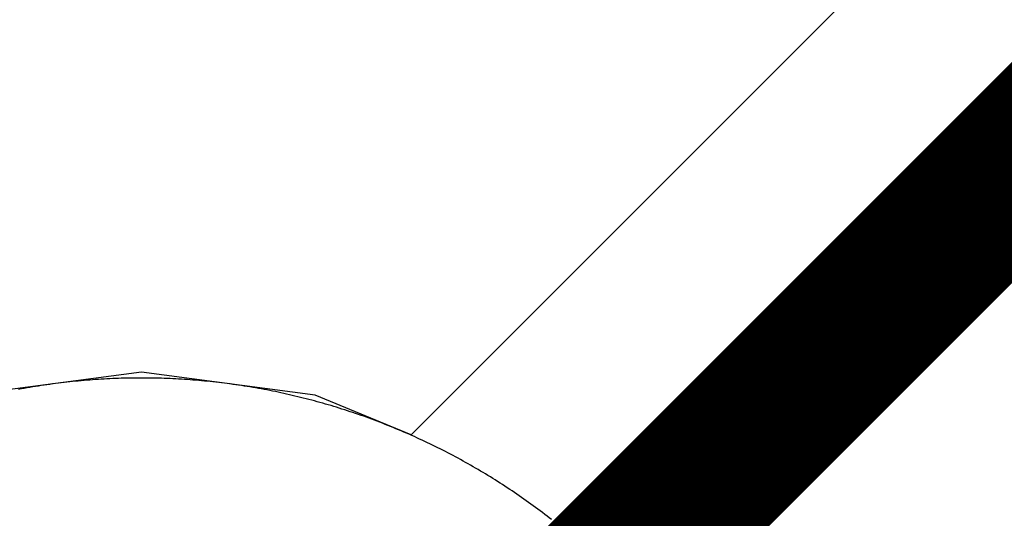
# Model space of a CAD drawing. Header units: millimetres. Extents: x -1.5 to 11.1, y -3 to 5.
# Tile 144 of 256: x 0.1422 to 0.2051, y 2.9335 to 2.9654. Entities that reach past the tile are written whole.
import ezdxf

# ---------------------------------------------------------------- set-up
doc = ezdxf.new("R2010")
doc.units = ezdxf.units.MM
doc.header["$MEASUREMENT"] = 0
for name, color, linetype, true_color in [('BottomLayer', 5, 'Continuous', 0x0000ff), ('Metal_2', 7, 'Continuous', 0x7f0000), ('Metal_3', 7, 'Continuous', 0x3f7f00), ('TopLayer', 1, 'Continuous', 0xff0000)]:
    doc.layers.add(name, color=color, linetype=linetype, true_color=true_color)

msp = doc.modelspace()

# ---------------------------------------------------------------- linework, layer by layer
at = {"layer": 'BottomLayer'}
for p, q in [((0.289186, 3.060814), (0.167234, 2.938863)), ((0.15, 2.942867), (0.138905, 2.941406)), ((0.161095, 2.941406), (0.15, 2.942867)), ((0.167234, 2.938863), (0.161095, 2.941406))]:
    msp.add_line(p, q, dxfattribs=at)
msp.add_lwpolyline([(0.15, 2.9, 0.01, 0.01, 0), (0.3, 3.05, 0.01, 0.01, 0)], format="xyseb", dxfattribs=at)
at = {"layer": 'Metal_2'}
for p, q in [((0.143424, 2.941988), (0.143243, 2.941959)), ((0.143605, 2.942016), (0.143424, 2.941988)), ((0.143787, 2.942044), (0.143605, 2.942016)), ((0.143968, 2.94207), (0.143787, 2.942044)), ((0.14415, 2.942096), (0.143968, 2.94207)), ((0.144331, 2.94212), (0.14415, 2.942096)), ((0.144513, 2.942144), (0.144331, 2.94212)), ((0.144695, 2.942168), (0.144513, 2.942144)), ((0.144877, 2.94219), (0.144695, 2.942168)), ((0.145059, 2.942212), (0.144877, 2.94219)), ((0.145241, 2.942233), (0.145059, 2.942212)), ((0.145424, 2.942253), (0.145241, 2.942233)), ((0.145606, 2.942272), (0.145424, 2.942253)), ((0.145789, 2.942291), (0.145606, 2.942272)), ((0.145971, 2.942309), (0.145789, 2.942291)), ((0.146154, 2.942326), (0.145971, 2.942309)), ((0.146337, 2.942342), (0.146154, 2.942326)), ((0.146519, 2.942357), (0.146337, 2.942342)), ((0.146702, 2.942372), (0.146519, 2.942357)), ((0.146885, 2.942386), (0.146702, 2.942372)), ((0.147068, 2.942399), (0.146885, 2.942386)), ((0.147251, 2.942411), (0.147068, 2.942399)), ((0.147434, 2.942423), (0.147251, 2.942411)), ((0.147617, 2.942433), (0.147434, 2.942423)), ((0.1478, 2.942443), (0.147617, 2.942433)), ((0.147983, 2.942452), (0.1478, 2.942443)), ((0.148167, 2.942461), (0.147983, 2.942452)), ((0.14835, 2.942468), (0.148167, 2.942461)), ((0.148533, 2.942475), (0.14835, 2.942468)), ((0.148716, 2.942481), (0.148533, 2.942475)), ((0.1489, 2.942486), (0.148716, 2.942481)), ((0.149083, 2.94249), (0.1489, 2.942486)), ((0.149266, 2.942494), (0.149083, 2.94249)), ((0.14945, 2.942496), (0.149266, 2.942494)), ((0.149633, 2.942499), (0.14945, 2.942496)), ((0.149817, 2.9425), (0.149633, 2.942499)), ((0.15, 2.9425), (0.149817, 2.9425)), ((0.150183, 2.9425), (0.15, 2.9425)), ((0.150367, 2.942499), (0.150183, 2.9425)), ((0.15055, 2.942496), (0.150367, 2.942499)), ((0.150734, 2.942494), (0.15055, 2.942496)), ((0.150917, 2.94249), (0.150734, 2.942494)), ((0.1511, 2.942486), (0.150917, 2.94249)), ((0.151284, 2.942481), (0.1511, 2.942486)), ((0.151467, 2.942475), (0.151284, 2.942481)), ((0.15165, 2.942468), (0.151467, 2.942475)), ((0.151834, 2.942461), (0.15165, 2.942468)), ((0.152017, 2.942452), (0.151834, 2.942461)), ((0.1522, 2.942443), (0.152017, 2.942452)), ((0.152383, 2.942433), (0.1522, 2.942443)), ((0.152566, 2.942423), (0.152383, 2.942433)), ((0.152749, 2.942411), (0.152566, 2.942423)), ((0.152932, 2.942399), (0.152749, 2.942411)), ((0.153115, 2.942386), (0.152932, 2.942399)), ((0.153298, 2.942372), (0.153115, 2.942386)), ((0.153481, 2.942357), (0.153298, 2.942372)), ((0.153664, 2.942342), (0.153481, 2.942357)), ((0.153846, 2.942326), (0.153664, 2.942342)), ((0.154029, 2.942309), (0.153846, 2.942326)), ((0.154211, 2.942291), (0.154029, 2.942309)), ((0.154394, 2.942272), (0.154211, 2.942291)), ((0.154576, 2.942253), (0.154394, 2.942272)), ((0.154758, 2.942233), (0.154576, 2.942253)), ((0.154941, 2.942212), (0.154758, 2.942233)), ((0.155123, 2.94219), (0.154941, 2.942212)), ((0.155305, 2.942168), (0.155123, 2.94219)), ((0.155487, 2.942144), (0.155305, 2.942168)), ((0.155669, 2.94212), (0.155487, 2.942144)), ((0.15585, 2.942096), (0.155669, 2.94212)), ((0.156032, 2.94207), (0.15585, 2.942096)), ((0.156213, 2.942044), (0.156032, 2.94207)), ((0.156395, 2.942016), (0.156213, 2.942044)), ((0.156576, 2.941988), (0.156395, 2.942016)), ((0.156757, 2.941959), (0.156576, 2.941988)), ((0.142339, 2.941804), (0.142159, 2.941771)), ((0.14252, 2.941837), (0.142339, 2.941804)), ((0.1427, 2.941868), (0.14252, 2.941837)), ((0.142881, 2.9419), (0.1427, 2.941868)), ((0.143062, 2.94193), (0.142881, 2.9419)), ((0.143243, 2.941959), (0.143062, 2.94193)), ((0.156938, 2.94193), (0.156757, 2.941959)), ((0.157119, 2.9419), (0.156938, 2.94193)), ((0.1573, 2.941868), (0.157119, 2.9419)), ((0.15748, 2.941837), (0.1573, 2.941868)), ((0.157661, 2.941804), (0.15748, 2.941837)), ((0.157841, 2.941771), (0.157661, 2.941804)), ((0.158021, 2.941736), (0.157841, 2.941771)), ((0.158201, 2.941701), (0.158021, 2.941736)), ((0.158381, 2.941666), (0.158201, 2.941701)), ((0.158561, 2.941629), (0.158381, 2.941666)), ((0.158741, 2.941592), (0.158561, 2.941629)), ((0.15892, 2.941553), (0.158741, 2.941592)), ((0.159099, 2.941515), (0.15892, 2.941553)), ((0.159278, 2.941475), (0.159099, 2.941515)), ((0.159457, 2.941435), (0.159278, 2.941475)), ((0.159636, 2.941393), (0.159457, 2.941435)), ((0.159814, 2.941351), (0.159636, 2.941393)), ((0.159993, 2.941309), (0.159814, 2.941351)), ((0.160171, 2.941265), (0.159993, 2.941309)), ((0.160349, 2.941221), (0.160171, 2.941265)), ((0.160527, 2.941176), (0.160349, 2.941221)), ((0.160704, 2.94113), (0.160527, 2.941176)), ((0.160882, 2.941083), (0.160704, 2.94113)), ((0.161059, 2.941036), (0.160882, 2.941083)), ((0.161236, 2.940988), (0.161059, 2.941036)), ((0.161413, 2.940939), (0.161236, 2.940988)), ((0.161589, 2.940889), (0.161413, 2.940939)), ((0.161766, 2.940839), (0.161589, 2.940889)), ((0.161942, 2.940788), (0.161766, 2.940839)), ((0.162118, 2.940736), (0.161942, 2.940788)), ((0.162293, 2.940683), (0.162118, 2.940736)), ((0.162469, 2.94063), (0.162293, 2.940683)), ((0.162644, 2.940576), (0.162469, 2.94063)), ((0.162819, 2.940521), (0.162644, 2.940576)), ((0.162994, 2.940465), (0.162819, 2.940521)), ((0.163168, 2.940409), (0.162994, 2.940465)), ((0.163342, 2.940351), (0.163168, 2.940409)), ((0.163516, 2.940294), (0.163342, 2.940351)), ((0.16369, 2.940235), (0.163516, 2.940294)), ((0.163864, 2.940175), (0.16369, 2.940235)), ((0.164037, 2.940115), (0.163864, 2.940175)), ((0.16421, 2.940054), (0.164037, 2.940115)), ((0.164383, 2.939992), (0.16421, 2.940054)), ((0.164555, 2.93993), (0.164383, 2.939992)), ((0.164727, 2.939867), (0.164555, 2.93993)), ((0.164899, 2.939803), (0.164727, 2.939867)), ((0.165071, 2.939738), (0.164899, 2.939803)), ((0.165242, 2.939673), (0.165071, 2.939738)), ((0.165413, 2.939607), (0.165242, 2.939673)), ((0.165584, 2.93954), (0.165413, 2.939607)), ((0.165754, 2.939472), (0.165584, 2.93954)), ((0.165925, 2.939404), (0.165754, 2.939472)), ((0.166095, 2.939335), (0.165925, 2.939404)), ((0.166264, 2.939265), (0.166095, 2.939335)), ((0.166433, 2.939194), (0.166264, 2.939265)), ((0.166602, 2.939123), (0.166433, 2.939194)), ((0.166771, 2.939051), (0.166602, 2.939123)), ((0.166939, 2.938978), (0.166771, 2.939051)), ((0.167107, 2.938905), (0.166939, 2.938978)), ((0.167275, 2.938831), (0.167107, 2.938905)), ((0.167443, 2.938756), (0.167275, 2.938831)), ((0.16761, 2.93868), (0.167443, 2.938756)), ((0.167776, 2.938604), (0.16761, 2.93868)), ((0.167943, 2.938527), (0.167776, 2.938604)), ((0.168109, 2.938449), (0.167943, 2.938527)), ((0.168275, 2.93837), (0.168109, 2.938449)), ((0.16844, 2.938291), (0.168275, 2.93837)), ((0.168605, 2.938211), (0.16844, 2.938291)), ((0.16877, 2.938131), (0.168605, 2.938211)), ((0.168934, 2.938049), (0.16877, 2.938131)), ((0.169098, 2.937967), (0.168934, 2.938049)), ((0.169262, 2.937885), (0.169098, 2.937967)), ((0.169425, 2.937801), (0.169262, 2.937885)), ((0.169588, 2.937717), (0.169425, 2.937801)), ((0.169751, 2.937632), (0.169588, 2.937717)), ((0.169913, 2.937546), (0.169751, 2.937632)), ((0.170075, 2.93746), (0.169913, 2.937546)), ((0.170236, 2.937373), (0.170075, 2.93746)), ((0.170397, 2.937286), (0.170236, 2.937373)), ((0.170558, 2.937197), (0.170397, 2.937286)), ((0.170718, 2.937108), (0.170558, 2.937197)), ((0.170878, 2.937018), (0.170718, 2.937108)), ((0.171038, 2.936928), (0.170878, 2.937018)), ((0.171197, 2.936837), (0.171038, 2.936928)), ((0.171356, 2.936745), (0.171197, 2.936837)), ((0.171514, 2.936652), (0.171356, 2.936745)), ((0.171672, 2.936559), (0.171514, 2.936652)), ((0.17183, 2.936465), (0.171672, 2.936559)), ((0.171987, 2.936371), (0.17183, 2.936465)), ((0.172144, 2.936276), (0.171987, 2.936371)), ((0.1723, 2.93618), (0.172144, 2.936276)), ((0.172456, 2.936083), (0.1723, 2.93618)), ((0.172611, 2.935986), (0.172456, 2.936083)), ((0.172766, 2.935888), (0.172611, 2.935986)), ((0.172921, 2.935789), (0.172766, 2.935888)), ((0.173075, 2.93569), (0.172921, 2.935789)), ((0.173229, 2.93559), (0.173075, 2.93569)), ((0.173383, 2.93549), (0.173229, 2.93559)), ((0.173536, 2.935388), (0.173383, 2.93549)), ((0.173688, 2.935287), (0.173536, 2.935388)), ((0.17384, 2.935184), (0.173688, 2.935287)), ((0.173992, 2.935081), (0.17384, 2.935184)), ((0.174143, 2.934977), (0.173992, 2.935081)), ((0.174293, 2.934872), (0.174143, 2.934977)), ((0.174444, 2.934767), (0.174293, 2.934872)), ((0.174594, 2.934661), (0.174444, 2.934767)), ((0.174743, 2.934555), (0.174594, 2.934661)), ((0.174892, 2.934448), (0.174743, 2.934555)), ((0.17504, 2.93434), (0.174892, 2.934448)), ((0.175188, 2.934232), (0.17504, 2.93434)), ((0.175336, 2.934123), (0.175188, 2.934232)), ((0.175483, 2.934013), (0.175336, 2.934123)), ((0.175629, 2.933903), (0.175483, 2.934013)), ((0.175775, 2.933792), (0.175629, 2.933903)), ((0.175921, 2.93368), (0.175775, 2.933792)), ((0.176066, 2.933568), (0.175921, 2.93368)), ((0.176211, 2.933455), (0.176066, 2.933568))]:
    msp.add_line(p, q, dxfattribs=at)
at = {"layer": 'Metal_3'}
for p, q in [((0.143424, 2.941988), (0.143243, 2.941959)), ((0.143605, 2.942016), (0.143424, 2.941988)), ((0.143787, 2.942044), (0.143605, 2.942016)), ((0.143968, 2.94207), (0.143787, 2.942044)), ((0.14415, 2.942096), (0.143968, 2.94207)), ((0.144331, 2.94212), (0.14415, 2.942096)), ((0.144513, 2.942144), (0.144331, 2.94212)), ((0.144695, 2.942168), (0.144513, 2.942144)), ((0.144877, 2.94219), (0.144695, 2.942168)), ((0.145059, 2.942212), (0.144877, 2.94219)), ((0.145241, 2.942233), (0.145059, 2.942212)), ((0.145424, 2.942253), (0.145241, 2.942233)), ((0.145606, 2.942272), (0.145424, 2.942253)), ((0.145789, 2.942291), (0.145606, 2.942272)), ((0.145971, 2.942309), (0.145789, 2.942291)), ((0.146154, 2.942326), (0.145971, 2.942309)), ((0.146337, 2.942342), (0.146154, 2.942326)), ((0.146519, 2.942357), (0.146337, 2.942342)), ((0.146702, 2.942372), (0.146519, 2.942357)), ((0.146885, 2.942386), (0.146702, 2.942372)), ((0.147068, 2.942399), (0.146885, 2.942386)), ((0.147251, 2.942411), (0.147068, 2.942399)), ((0.147434, 2.942423), (0.147251, 2.942411)), ((0.147617, 2.942433), (0.147434, 2.942423)), ((0.1478, 2.942443), (0.147617, 2.942433)), ((0.147983, 2.942452), (0.1478, 2.942443)), ((0.148167, 2.942461), (0.147983, 2.942452)), ((0.14835, 2.942468), (0.148167, 2.942461)), ((0.148533, 2.942475), (0.14835, 2.942468)), ((0.148716, 2.942481), (0.148533, 2.942475)), ((0.1489, 2.942486), (0.148716, 2.942481)), ((0.149083, 2.94249), (0.1489, 2.942486)), ((0.149266, 2.942494), (0.149083, 2.94249)), ((0.14945, 2.942496), (0.149266, 2.942494)), ((0.149633, 2.942499), (0.14945, 2.942496)), ((0.149817, 2.9425), (0.149633, 2.942499)), ((0.15, 2.9425), (0.149817, 2.9425)), ((0.150183, 2.9425), (0.15, 2.9425)), ((0.150367, 2.942499), (0.150183, 2.9425)), ((0.15055, 2.942496), (0.150367, 2.942499)), ((0.150734, 2.942494), (0.15055, 2.942496)), ((0.150917, 2.94249), (0.150734, 2.942494)), ((0.1511, 2.942486), (0.150917, 2.94249)), ((0.151284, 2.942481), (0.1511, 2.942486)), ((0.151467, 2.942475), (0.151284, 2.942481)), ((0.15165, 2.942468), (0.151467, 2.942475)), ((0.151834, 2.942461), (0.15165, 2.942468)), ((0.152017, 2.942452), (0.151834, 2.942461)), ((0.1522, 2.942443), (0.152017, 2.942452)), ((0.152383, 2.942433), (0.1522, 2.942443)), ((0.152566, 2.942423), (0.152383, 2.942433)), ((0.152749, 2.942411), (0.152566, 2.942423)), ((0.152932, 2.942399), (0.152749, 2.942411)), ((0.153115, 2.942386), (0.152932, 2.942399)), ((0.153298, 2.942372), (0.153115, 2.942386)), ((0.153481, 2.942357), (0.153298, 2.942372)), ((0.153664, 2.942342), (0.153481, 2.942357)), ((0.153846, 2.942326), (0.153664, 2.942342)), ((0.154029, 2.942309), (0.153846, 2.942326)), ((0.154211, 2.942291), (0.154029, 2.942309)), ((0.154394, 2.942272), (0.154211, 2.942291)), ((0.154576, 2.942253), (0.154394, 2.942272)), ((0.154758, 2.942233), (0.154576, 2.942253)), ((0.154941, 2.942212), (0.154758, 2.942233)), ((0.155123, 2.94219), (0.154941, 2.942212)), ((0.155305, 2.942168), (0.155123, 2.94219)), ((0.155487, 2.942144), (0.155305, 2.942168)), ((0.155669, 2.94212), (0.155487, 2.942144)), ((0.15585, 2.942096), (0.155669, 2.94212)), ((0.156032, 2.94207), (0.15585, 2.942096)), ((0.156213, 2.942044), (0.156032, 2.94207)), ((0.156395, 2.942016), (0.156213, 2.942044)), ((0.156576, 2.941988), (0.156395, 2.942016)), ((0.156757, 2.941959), (0.156576, 2.941988)), ((0.142339, 2.941804), (0.142159, 2.941771)), ((0.14252, 2.941837), (0.142339, 2.941804)), ((0.1427, 2.941868), (0.14252, 2.941837)), ((0.142881, 2.9419), (0.1427, 2.941868)), ((0.143062, 2.94193), (0.142881, 2.9419)), ((0.143243, 2.941959), (0.143062, 2.94193)), ((0.156938, 2.94193), (0.156757, 2.941959)), ((0.157119, 2.9419), (0.156938, 2.94193)), ((0.1573, 2.941868), (0.157119, 2.9419)), ((0.15748, 2.941837), (0.1573, 2.941868)), ((0.157661, 2.941804), (0.15748, 2.941837)), ((0.157841, 2.941771), (0.157661, 2.941804)), ((0.158021, 2.941736), (0.157841, 2.941771)), ((0.158201, 2.941701), (0.158021, 2.941736)), ((0.158381, 2.941666), (0.158201, 2.941701)), ((0.158561, 2.941629), (0.158381, 2.941666)), ((0.158741, 2.941592), (0.158561, 2.941629)), ((0.15892, 2.941553), (0.158741, 2.941592)), ((0.159099, 2.941515), (0.15892, 2.941553)), ((0.159278, 2.941475), (0.159099, 2.941515)), ((0.159457, 2.941435), (0.159278, 2.941475)), ((0.159636, 2.941393), (0.159457, 2.941435)), ((0.159814, 2.941351), (0.159636, 2.941393)), ((0.159993, 2.941309), (0.159814, 2.941351)), ((0.160171, 2.941265), (0.159993, 2.941309)), ((0.160349, 2.941221), (0.160171, 2.941265)), ((0.160527, 2.941176), (0.160349, 2.941221)), ((0.160704, 2.94113), (0.160527, 2.941176)), ((0.160882, 2.941083), (0.160704, 2.94113)), ((0.161059, 2.941036), (0.160882, 2.941083)), ((0.161236, 2.940988), (0.161059, 2.941036)), ((0.161413, 2.940939), (0.161236, 2.940988)), ((0.161589, 2.940889), (0.161413, 2.940939)), ((0.161766, 2.940839), (0.161589, 2.940889)), ((0.161942, 2.940788), (0.161766, 2.940839)), ((0.162118, 2.940736), (0.161942, 2.940788)), ((0.162293, 2.940683), (0.162118, 2.940736)), ((0.162469, 2.94063), (0.162293, 2.940683)), ((0.162644, 2.940576), (0.162469, 2.94063)), ((0.162819, 2.940521), (0.162644, 2.940576)), ((0.162994, 2.940465), (0.162819, 2.940521)), ((0.163168, 2.940409), (0.162994, 2.940465)), ((0.163342, 2.940351), (0.163168, 2.940409)), ((0.163516, 2.940294), (0.163342, 2.940351)), ((0.16369, 2.940235), (0.163516, 2.940294)), ((0.163864, 2.940175), (0.16369, 2.940235)), ((0.164037, 2.940115), (0.163864, 2.940175)), ((0.16421, 2.940054), (0.164037, 2.940115)), ((0.164383, 2.939992), (0.16421, 2.940054)), ((0.164555, 2.93993), (0.164383, 2.939992)), ((0.164727, 2.939867), (0.164555, 2.93993)), ((0.164899, 2.939803), (0.164727, 2.939867)), ((0.165071, 2.939738), (0.164899, 2.939803)), ((0.165242, 2.939673), (0.165071, 2.939738)), ((0.165413, 2.939607), (0.165242, 2.939673)), ((0.165584, 2.93954), (0.165413, 2.939607)), ((0.165754, 2.939472), (0.165584, 2.93954)), ((0.165925, 2.939404), (0.165754, 2.939472)), ((0.166095, 2.939335), (0.165925, 2.939404)), ((0.166264, 2.939265), (0.166095, 2.939335)), ((0.166433, 2.939194), (0.166264, 2.939265)), ((0.166602, 2.939123), (0.166433, 2.939194)), ((0.166771, 2.939051), (0.166602, 2.939123)), ((0.166939, 2.938978), (0.166771, 2.939051)), ((0.167107, 2.938905), (0.166939, 2.938978)), ((0.167275, 2.938831), (0.167107, 2.938905)), ((0.167443, 2.938756), (0.167275, 2.938831)), ((0.16761, 2.93868), (0.167443, 2.938756)), ((0.167776, 2.938604), (0.16761, 2.93868)), ((0.167943, 2.938527), (0.167776, 2.938604)), ((0.168109, 2.938449), (0.167943, 2.938527)), ((0.168275, 2.93837), (0.168109, 2.938449)), ((0.16844, 2.938291), (0.168275, 2.93837)), ((0.168605, 2.938211), (0.16844, 2.938291)), ((0.16877, 2.938131), (0.168605, 2.938211)), ((0.168934, 2.938049), (0.16877, 2.938131)), ((0.169098, 2.937967), (0.168934, 2.938049)), ((0.169262, 2.937885), (0.169098, 2.937967)), ((0.169425, 2.937801), (0.169262, 2.937885)), ((0.169588, 2.937717), (0.169425, 2.937801)), ((0.169751, 2.937632), (0.169588, 2.937717)), ((0.169913, 2.937546), (0.169751, 2.937632)), ((0.170075, 2.93746), (0.169913, 2.937546)), ((0.170236, 2.937373), (0.170075, 2.93746)), ((0.170397, 2.937286), (0.170236, 2.937373)), ((0.170558, 2.937197), (0.170397, 2.937286)), ((0.170718, 2.937108), (0.170558, 2.937197)), ((0.170878, 2.937018), (0.170718, 2.937108)), ((0.171038, 2.936928), (0.170878, 2.937018)), ((0.171197, 2.936837), (0.171038, 2.936928)), ((0.171356, 2.936745), (0.171197, 2.936837)), ((0.171514, 2.936652), (0.171356, 2.936745)), ((0.171672, 2.936559), (0.171514, 2.936652)), ((0.17183, 2.936465), (0.171672, 2.936559)), ((0.171987, 2.936371), (0.17183, 2.936465)), ((0.172144, 2.936276), (0.171987, 2.936371)), ((0.1723, 2.93618), (0.172144, 2.936276)), ((0.172456, 2.936083), (0.1723, 2.93618)), ((0.172611, 2.935986), (0.172456, 2.936083)), ((0.172766, 2.935888), (0.172611, 2.935986)), ((0.172921, 2.935789), (0.172766, 2.935888)), ((0.173075, 2.93569), (0.172921, 2.935789)), ((0.173229, 2.93559), (0.173075, 2.93569)), ((0.173383, 2.93549), (0.173229, 2.93559)), ((0.173536, 2.935388), (0.173383, 2.93549)), ((0.173688, 2.935287), (0.173536, 2.935388)), ((0.17384, 2.935184), (0.173688, 2.935287)), ((0.173992, 2.935081), (0.17384, 2.935184)), ((0.174143, 2.934977), (0.173992, 2.935081)), ((0.174293, 2.934872), (0.174143, 2.934977)), ((0.174444, 2.934767), (0.174293, 2.934872)), ((0.174594, 2.934661), (0.174444, 2.934767)), ((0.174743, 2.934555), (0.174594, 2.934661)), ((0.174892, 2.934448), (0.174743, 2.934555)), ((0.17504, 2.93434), (0.174892, 2.934448)), ((0.175188, 2.934232), (0.17504, 2.93434)), ((0.175336, 2.934123), (0.175188, 2.934232)), ((0.175483, 2.934013), (0.175336, 2.934123)), ((0.175629, 2.933903), (0.175483, 2.934013)), ((0.175775, 2.933792), (0.175629, 2.933903)), ((0.175921, 2.93368), (0.175775, 2.933792)), ((0.176066, 2.933568), (0.175921, 2.93368)), ((0.176211, 2.933455), (0.176066, 2.933568))]:
    msp.add_line(p, q, dxfattribs=at)
at = {"layer": 'TopLayer'}
for p, q in [((0.143424, 2.941988), (0.143243, 2.941959)), ((0.143605, 2.942016), (0.143424, 2.941988)), ((0.143787, 2.942044), (0.143605, 2.942016)), ((0.143968, 2.94207), (0.143787, 2.942044)), ((0.14415, 2.942096), (0.143968, 2.94207)), ((0.144331, 2.94212), (0.14415, 2.942096)), ((0.144513, 2.942144), (0.144331, 2.94212)), ((0.144695, 2.942168), (0.144513, 2.942144)), ((0.144877, 2.94219), (0.144695, 2.942168)), ((0.145059, 2.942212), (0.144877, 2.94219)), ((0.145241, 2.942233), (0.145059, 2.942212)), ((0.145424, 2.942253), (0.145241, 2.942233)), ((0.145606, 2.942272), (0.145424, 2.942253)), ((0.145789, 2.942291), (0.145606, 2.942272)), ((0.145971, 2.942309), (0.145789, 2.942291)), ((0.146154, 2.942326), (0.145971, 2.942309)), ((0.146337, 2.942342), (0.146154, 2.942326)), ((0.146519, 2.942357), (0.146337, 2.942342)), ((0.146702, 2.942372), (0.146519, 2.942357)), ((0.146885, 2.942386), (0.146702, 2.942372)), ((0.147068, 2.942399), (0.146885, 2.942386)), ((0.147251, 2.942411), (0.147068, 2.942399)), ((0.147434, 2.942423), (0.147251, 2.942411)), ((0.147617, 2.942433), (0.147434, 2.942423)), ((0.1478, 2.942443), (0.147617, 2.942433)), ((0.147983, 2.942452), (0.1478, 2.942443)), ((0.148167, 2.942461), (0.147983, 2.942452)), ((0.14835, 2.942468), (0.148167, 2.942461)), ((0.148533, 2.942475), (0.14835, 2.942468)), ((0.148716, 2.942481), (0.148533, 2.942475)), ((0.1489, 2.942486), (0.148716, 2.942481)), ((0.149083, 2.94249), (0.1489, 2.942486)), ((0.149266, 2.942494), (0.149083, 2.94249)), ((0.14945, 2.942496), (0.149266, 2.942494)), ((0.149633, 2.942499), (0.14945, 2.942496)), ((0.149817, 2.9425), (0.149633, 2.942499)), ((0.15, 2.9425), (0.149817, 2.9425)), ((0.150183, 2.9425), (0.15, 2.9425)), ((0.150367, 2.942499), (0.150183, 2.9425)), ((0.15055, 2.942496), (0.150367, 2.942499)), ((0.150734, 2.942494), (0.15055, 2.942496)), ((0.150917, 2.94249), (0.150734, 2.942494)), ((0.1511, 2.942486), (0.150917, 2.94249)), ((0.151284, 2.942481), (0.1511, 2.942486)), ((0.151467, 2.942475), (0.151284, 2.942481)), ((0.15165, 2.942468), (0.151467, 2.942475)), ((0.151834, 2.942461), (0.15165, 2.942468)), ((0.152017, 2.942452), (0.151834, 2.942461)), ((0.1522, 2.942443), (0.152017, 2.942452)), ((0.152383, 2.942433), (0.1522, 2.942443)), ((0.152566, 2.942423), (0.152383, 2.942433)), ((0.152749, 2.942411), (0.152566, 2.942423)), ((0.152932, 2.942399), (0.152749, 2.942411)), ((0.153115, 2.942386), (0.152932, 2.942399)), ((0.153298, 2.942372), (0.153115, 2.942386)), ((0.153481, 2.942357), (0.153298, 2.942372)), ((0.153664, 2.942342), (0.153481, 2.942357)), ((0.153846, 2.942326), (0.153664, 2.942342)), ((0.154029, 2.942309), (0.153846, 2.942326)), ((0.154211, 2.942291), (0.154029, 2.942309)), ((0.154394, 2.942272), (0.154211, 2.942291)), ((0.154576, 2.942253), (0.154394, 2.942272)), ((0.154758, 2.942233), (0.154576, 2.942253)), ((0.154941, 2.942212), (0.154758, 2.942233)), ((0.155123, 2.94219), (0.154941, 2.942212)), ((0.155305, 2.942168), (0.155123, 2.94219)), ((0.155487, 2.942144), (0.155305, 2.942168)), ((0.155669, 2.94212), (0.155487, 2.942144)), ((0.15585, 2.942096), (0.155669, 2.94212)), ((0.156032, 2.94207), (0.15585, 2.942096)), ((0.156213, 2.942044), (0.156032, 2.94207)), ((0.156395, 2.942016), (0.156213, 2.942044)), ((0.156576, 2.941988), (0.156395, 2.942016)), ((0.156757, 2.941959), (0.156576, 2.941988)), ((0.142339, 2.941804), (0.142159, 2.941771)), ((0.14252, 2.941837), (0.142339, 2.941804)), ((0.1427, 2.941868), (0.14252, 2.941837)), ((0.142881, 2.9419), (0.1427, 2.941868)), ((0.143062, 2.94193), (0.142881, 2.9419)), ((0.143243, 2.941959), (0.143062, 2.94193)), ((0.156938, 2.94193), (0.156757, 2.941959)), ((0.157119, 2.9419), (0.156938, 2.94193)), ((0.1573, 2.941868), (0.157119, 2.9419)), ((0.15748, 2.941837), (0.1573, 2.941868)), ((0.157661, 2.941804), (0.15748, 2.941837)), ((0.157841, 2.941771), (0.157661, 2.941804)), ((0.158021, 2.941736), (0.157841, 2.941771)), ((0.158201, 2.941701), (0.158021, 2.941736)), ((0.158381, 2.941666), (0.158201, 2.941701)), ((0.158561, 2.941629), (0.158381, 2.941666)), ((0.158741, 2.941592), (0.158561, 2.941629)), ((0.15892, 2.941553), (0.158741, 2.941592)), ((0.159099, 2.941515), (0.15892, 2.941553)), ((0.159278, 2.941475), (0.159099, 2.941515)), ((0.159457, 2.941435), (0.159278, 2.941475)), ((0.159636, 2.941393), (0.159457, 2.941435)), ((0.159814, 2.941351), (0.159636, 2.941393)), ((0.159993, 2.941309), (0.159814, 2.941351)), ((0.160171, 2.941265), (0.159993, 2.941309)), ((0.160349, 2.941221), (0.160171, 2.941265)), ((0.160527, 2.941176), (0.160349, 2.941221)), ((0.160704, 2.94113), (0.160527, 2.941176)), ((0.160882, 2.941083), (0.160704, 2.94113)), ((0.161059, 2.941036), (0.160882, 2.941083)), ((0.161236, 2.940988), (0.161059, 2.941036)), ((0.161413, 2.940939), (0.161236, 2.940988)), ((0.161589, 2.940889), (0.161413, 2.940939)), ((0.161766, 2.940839), (0.161589, 2.940889)), ((0.161942, 2.940788), (0.161766, 2.940839)), ((0.162118, 2.940736), (0.161942, 2.940788)), ((0.162293, 2.940683), (0.162118, 2.940736)), ((0.162469, 2.94063), (0.162293, 2.940683)), ((0.162644, 2.940576), (0.162469, 2.94063)), ((0.162819, 2.940521), (0.162644, 2.940576)), ((0.162994, 2.940465), (0.162819, 2.940521)), ((0.163168, 2.940409), (0.162994, 2.940465)), ((0.163342, 2.940351), (0.163168, 2.940409)), ((0.163516, 2.940294), (0.163342, 2.940351)), ((0.16369, 2.940235), (0.163516, 2.940294)), ((0.163864, 2.940175), (0.16369, 2.940235)), ((0.164037, 2.940115), (0.163864, 2.940175)), ((0.16421, 2.940054), (0.164037, 2.940115)), ((0.164383, 2.939992), (0.16421, 2.940054)), ((0.164555, 2.93993), (0.164383, 2.939992)), ((0.164727, 2.939867), (0.164555, 2.93993)), ((0.164899, 2.939803), (0.164727, 2.939867)), ((0.165071, 2.939738), (0.164899, 2.939803)), ((0.165242, 2.939673), (0.165071, 2.939738)), ((0.165413, 2.939607), (0.165242, 2.939673)), ((0.165584, 2.93954), (0.165413, 2.939607)), ((0.165754, 2.939472), (0.165584, 2.93954)), ((0.165925, 2.939404), (0.165754, 2.939472)), ((0.166095, 2.939335), (0.165925, 2.939404)), ((0.166264, 2.939265), (0.166095, 2.939335)), ((0.166433, 2.939194), (0.166264, 2.939265)), ((0.166602, 2.939123), (0.166433, 2.939194)), ((0.166771, 2.939051), (0.166602, 2.939123)), ((0.166939, 2.938978), (0.166771, 2.939051)), ((0.167107, 2.938905), (0.166939, 2.938978)), ((0.167275, 2.938831), (0.167107, 2.938905)), ((0.167443, 2.938756), (0.167275, 2.938831)), ((0.16761, 2.93868), (0.167443, 2.938756)), ((0.167776, 2.938604), (0.16761, 2.93868)), ((0.167943, 2.938527), (0.167776, 2.938604)), ((0.168109, 2.938449), (0.167943, 2.938527)), ((0.168275, 2.93837), (0.168109, 2.938449)), ((0.16844, 2.938291), (0.168275, 2.93837)), ((0.168605, 2.938211), (0.16844, 2.938291)), ((0.16877, 2.938131), (0.168605, 2.938211)), ((0.168934, 2.938049), (0.16877, 2.938131)), ((0.169098, 2.937967), (0.168934, 2.938049)), ((0.169262, 2.937885), (0.169098, 2.937967)), ((0.169425, 2.937801), (0.169262, 2.937885)), ((0.169588, 2.937717), (0.169425, 2.937801)), ((0.169751, 2.937632), (0.169588, 2.937717)), ((0.169913, 2.937546), (0.169751, 2.937632)), ((0.170075, 2.93746), (0.169913, 2.937546)), ((0.170236, 2.937373), (0.170075, 2.93746)), ((0.170397, 2.937286), (0.170236, 2.937373)), ((0.170558, 2.937197), (0.170397, 2.937286)), ((0.170718, 2.937108), (0.170558, 2.937197)), ((0.170878, 2.937018), (0.170718, 2.937108)), ((0.171038, 2.936928), (0.170878, 2.937018)), ((0.171197, 2.936837), (0.171038, 2.936928)), ((0.171356, 2.936745), (0.171197, 2.936837)), ((0.171514, 2.936652), (0.171356, 2.936745)), ((0.171672, 2.936559), (0.171514, 2.936652)), ((0.17183, 2.936465), (0.171672, 2.936559)), ((0.171987, 2.936371), (0.17183, 2.936465)), ((0.172144, 2.936276), (0.171987, 2.936371)), ((0.1723, 2.93618), (0.172144, 2.936276)), ((0.172456, 2.936083), (0.1723, 2.93618)), ((0.172611, 2.935986), (0.172456, 2.936083)), ((0.172766, 2.935888), (0.172611, 2.935986)), ((0.172921, 2.935789), (0.172766, 2.935888)), ((0.173075, 2.93569), (0.172921, 2.935789)), ((0.173229, 2.93559), (0.173075, 2.93569)), ((0.173383, 2.93549), (0.173229, 2.93559)), ((0.173536, 2.935388), (0.173383, 2.93549)), ((0.173688, 2.935287), (0.173536, 2.935388)), ((0.17384, 2.935184), (0.173688, 2.935287)), ((0.173992, 2.935081), (0.17384, 2.935184)), ((0.174143, 2.934977), (0.173992, 2.935081)), ((0.174293, 2.934872), (0.174143, 2.934977)), ((0.174444, 2.934767), (0.174293, 2.934872)), ((0.174594, 2.934661), (0.174444, 2.934767)), ((0.174743, 2.934555), (0.174594, 2.934661)), ((0.174892, 2.934448), (0.174743, 2.934555)), ((0.17504, 2.93434), (0.174892, 2.934448)), ((0.175188, 2.934232), (0.17504, 2.93434)), ((0.175336, 2.934123), (0.175188, 2.934232)), ((0.175483, 2.934013), (0.175336, 2.934123)), ((0.175629, 2.933903), (0.175483, 2.934013)), ((0.175775, 2.933792), (0.175629, 2.933903)), ((0.175921, 2.93368), (0.175775, 2.933792)), ((0.176066, 2.933568), (0.175921, 2.93368)), ((0.176211, 2.933455), (0.176066, 2.933568))]:
    msp.add_line(p, q, dxfattribs=at)

doc.saveas('drawing.dxf')
